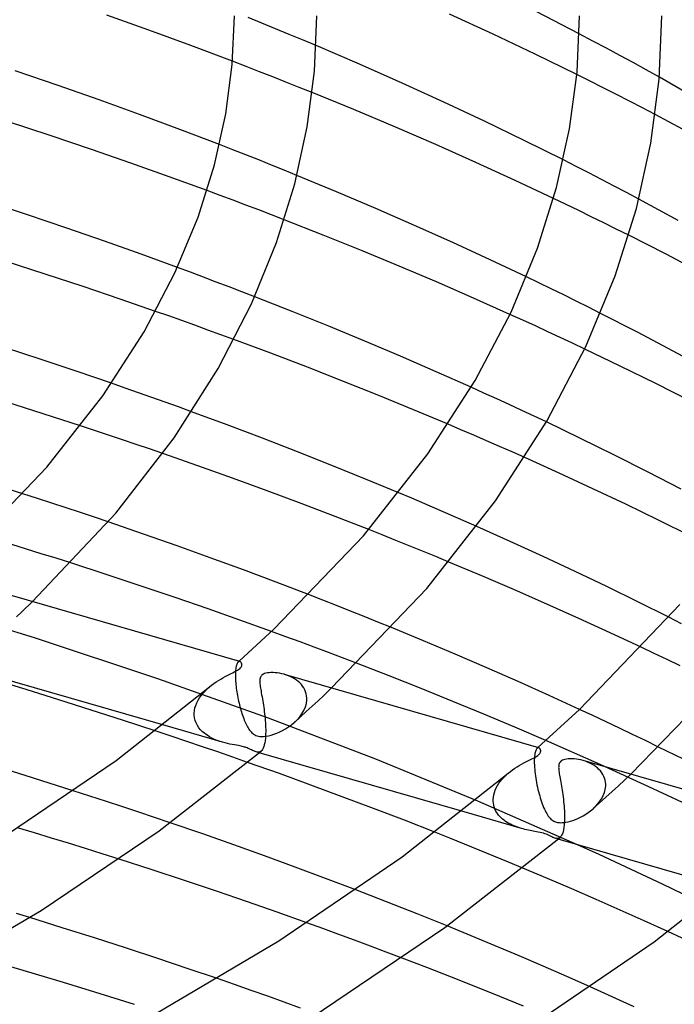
# Model space of a CAD drawing. Header units: millimetres. Extents: x -221 to 221, y -112 to 248.
# Tile 68 of 79: x 105 to 137, y 115 to 163. Entities that reach past the tile are written whole.
import ezdxf

# ---------------------------------------------------------------- set-up
doc = ezdxf.new("R2010")
doc.units = ezdxf.units.MM
doc.layers.add('HIDDEN', color=7, linetype='Continuous')
doc.layers.add('THICK', color=7, linetype='Continuous')

msp = doc.modelspace()

# ---------------------------------------------------------------- linework, layer by layer
at = {"layer": 'HIDDEN'}
for p, q in [((116.589, 162.456), (115.922, 162.726)), ((117.25, 162.186), (116.589, 162.456)), ((117.906, 161.915), (117.25, 162.186)), ((118.562, 161.641), (117.906, 161.915)), ((119.217, 161.366), (118.562, 161.641)), ((132.654, 161.591), (131.988, 161.943)), ((133.311, 161.241), (132.654, 161.591)), ((133.96, 160.891), (133.311, 161.241)), ((134.6, 160.543), (133.96, 160.891)), ((115.815, 160.353), (115.161, 160.605)), ((116.465, 160.101), (115.815, 160.353)), ((135.23, 160.195), (134.6, 160.543)), ((135.875, 159.835), (135.23, 160.195)), ((117.112, 159.848), (116.465, 160.101)), ((117.755, 159.594), (117.112, 159.848)), ((132.515, 159.643), (131.871, 159.964)), ((118.394, 159.339), (117.755, 159.594)), ((119.028, 159.085), (118.394, 159.339)), ((133.155, 159.32), (132.515, 159.643)), ((133.792, 158.996), (133.155, 159.32)), ((134.425, 158.671), (133.792, 158.996)), ((135.053, 158.345), (134.425, 158.671)), ((135.676, 158.019), (135.053, 158.345)), ((115.169, 156.313), (114.532, 156.56)), ((115.801, 156.065), (115.169, 156.313)), ((116.43, 155.816), (115.801, 156.065)), ((117.054, 155.567), (116.43, 155.816)), ((117.673, 155.318), (117.054, 155.567)), ((131.842, 155.5), (131.221, 155.816)), ((132.46, 155.183), (131.842, 155.5)), ((118.288, 155.068), (117.673, 155.318)), ((133.073, 154.866), (132.46, 155.183)), ((133.681, 154.548), (133.073, 154.866)), ((134.283, 154.231), (133.681, 154.548)), ((114.556, 154.094), (113.926, 154.328)), ((115.184, 153.859), (114.556, 154.094)), ((134.879, 153.914), (134.283, 154.231)), ((115.81, 153.623), (115.184, 153.859)), ((116.433, 153.386), (115.81, 153.623)), ((131.356, 153.65), (130.746, 153.942)), ((131.965, 153.355), (131.356, 153.65)), ((117.054, 153.148), (116.433, 153.386)), ((117.672, 152.909), (117.054, 153.148)), ((132.574, 153.058), (131.965, 153.355)), ((133.181, 152.759), (132.574, 153.058)), ((133.787, 152.459), (133.181, 152.759)), ((134.39, 152.157), (133.787, 152.459)), ((113.119, 150.36), (112.489, 150.594)), ((113.748, 150.125), (113.119, 150.36)), ((114.374, 149.889), (113.748, 150.125)), ((130.031, 149.848), (129.428, 150.138)), ((114.998, 149.652), (114.374, 149.889)), ((115.619, 149.414), (114.998, 149.652)), ((130.633, 149.555), (130.031, 149.848)), ((116.237, 149.175), (115.619, 149.414)), ((131.234, 149.26), (130.633, 149.555)), ((131.833, 148.963), (131.234, 149.26)), ((132.43, 148.665), (131.833, 148.963)), ((112.063, 148.239), (111.426, 148.463)), ((112.698, 148.014), (112.063, 148.239)), ((129.244, 148.037), (128.627, 148.317)), ((133.024, 148.365), (132.43, 148.665)), ((113.332, 147.786), (112.698, 148.014)), ((113.966, 147.557), (113.332, 147.786)), ((129.857, 147.757), (129.244, 148.037)), ((130.464, 147.476), (129.857, 147.757)), ((114.598, 147.327), (113.966, 147.557)), ((115.229, 147.095), (114.598, 147.327)), ((131.067, 147.196), (130.464, 147.476)), ((131.665, 146.915), (131.067, 147.196)), ((132.256, 146.635), (131.665, 146.915)), ((109.951, 144.741), (109.29, 144.971)), ((110.6, 144.514), (109.951, 144.741)), ((111.245, 144.285), (110.6, 144.514)), ((127.365, 144.497), (126.745, 144.778)), ((127.981, 144.216), (127.365, 144.497)), ((111.89, 144.054), (111.245, 144.285)), ((112.533, 143.822), (111.89, 144.054)), ((128.593, 143.935), (127.981, 144.216)), ((129.199, 143.654), (128.593, 143.935)), ((113.176, 143.588), (112.533, 143.822)), ((129.799, 143.373), (129.199, 143.654)), ((126.248, 142.717), (125.623, 142.983)), ((130.393, 143.092), (129.799, 143.373)), ((108.467, 142.677), (107.783, 142.902)), ((109.145, 142.452), (108.467, 142.677)), ((126.872, 142.449), (126.248, 142.717)), ((109.816, 142.228), (109.145, 142.452)), ((110.479, 142.004), (109.816, 142.228)), ((111.133, 141.781), (110.479, 142.004)), ((127.493, 142.179), (126.872, 142.449)), ((128.112, 141.909), (127.493, 142.179)), ((111.777, 141.56), (111.133, 141.781)), ((128.728, 141.637), (128.112, 141.909)), ((129.341, 141.365), (128.728, 141.637)), ((105.692, 139.376), (104.984, 139.604)), ((123.863, 139.385), (123.227, 139.653)), ((106.395, 139.147), (105.692, 139.376)), ((107.092, 138.918), (106.395, 139.147)), ((124.498, 139.115), (123.863, 139.385)), ((107.78, 138.69), (107.092, 138.918)), ((108.46, 138.463), (107.78, 138.69)), ((125.131, 138.843), (124.498, 139.115)), ((125.763, 138.57), (125.131, 138.843)), ((109.131, 138.237), (108.46, 138.463)), ((126.391, 138.296), (125.763, 138.57)), ((127.017, 138.02), (126.391, 138.296)), ((122.428, 137.606), (121.768, 137.867)), ((123.084, 137.344), (122.428, 137.606)), ((123.735, 137.081), (123.084, 137.344)), ((105.164, 136.922), (104.447, 137.145)), ((105.88, 136.698), (105.164, 136.922)), ((124.381, 136.819), (123.735, 137.081)), ((125.021, 136.556), (124.381, 136.819)), ((106.594, 136.472), (105.88, 136.698)), ((107.305, 136.245), (106.594, 136.472)), ((125.659, 136.292), (125.021, 136.556)), ((105.555, 132.604), (99.272, 134.526)), ((104.932, 133.867), (105.445, 134.369)), ((119.536, 134.446), (118.855, 134.711)), ((120.214, 134.18), (119.536, 134.446)), ((104.675, 133.626), (104.932, 133.867)), ((120.887, 133.914), (120.214, 134.18)), ((121.555, 133.647), (120.887, 133.914)), ((122.218, 133.38), (121.555, 133.647)), ((136.957, 133.298), (136.337, 133.613)), ((117.745, 132.664), (117.052, 132.917)), ((122.875, 133.113), (122.218, 133.38)), ((111.543, 130.624), (105.555, 132.604)), ((118.436, 132.409), (117.745, 132.664)), ((119.126, 132.152), (118.436, 132.409)), ((119.813, 131.894), (119.126, 132.152)), ((135.627, 131.856), (134.992, 132.156)), ((120.497, 131.635), (119.813, 131.894)), ((121.178, 131.374), (120.497, 131.635)), ((136.256, 131.554), (135.627, 131.856)), ((136.884, 131.251), (136.256, 131.554)), ((115.31, 131.034), (115.304, 130.955)), ((115.318, 131.106), (115.31, 131.034)), ((115.328, 131.17), (115.318, 131.106)), ((115.34, 131.228), (115.328, 131.17)), ((115.353, 131.279), (115.34, 131.228)), ((115.368, 131.323), (115.353, 131.279)), ((115.384, 131.361), (115.368, 131.323)), ((115.401, 131.393), (115.384, 131.361)), ((115.419, 131.418), (115.401, 131.393)), ((115.438, 131.438), (115.419, 131.418)), ((115.437, 131.438), (115.444, 131.444)), ((115.451, 131.449), (115.438, 131.438)), ((115.444, 131.444), (115.45, 131.449)), ((115.45, 131.449), (115.457, 131.455)), ((115.465, 131.456), (115.451, 131.449)), ((115.457, 131.455), (115.463, 131.461)), ((115.463, 131.461), (115.47, 131.467)), ((115.479, 131.461), (115.465, 131.456)), ((115.47, 131.467), (115.477, 131.473)), ((115.493, 131.463), (115.479, 131.461)), ((115.507, 131.463), (115.493, 131.463)), ((115.52, 131.46), (115.507, 131.463)), ((116.909, 128.709), (111.543, 130.624)), ((115.3, 130.869), (115.299, 130.778)), ((115.299, 130.778), (115.301, 130.681)), ((115.304, 130.955), (115.3, 130.869)), ((115.301, 130.681), (115.301, 130.667)), ((115.301, 130.667), (115.302, 130.653)), ((115.302, 130.653), (115.302, 130.639)), ((115.302, 130.639), (115.303, 130.625)), ((115.303, 130.625), (115.304, 130.61)), ((115.304, 130.61), (115.304, 130.595)), ((115.304, 130.595), (115.309, 130.513)), ((117.778, 130.806), (117.671, 130.839)), ((117.883, 130.767), (117.778, 130.806)), ((117.984, 130.723), (117.883, 130.767)), ((118.082, 130.673), (117.984, 130.723)), ((118.176, 130.618), (118.082, 130.673)), ((118.265, 130.558), (118.176, 130.618)), ((118.349, 130.492), (118.265, 130.558)), ((113.827, 130.029), (113.931, 130.131)), ((113.931, 130.131), (114.04, 130.227)), ((115.309, 130.513), (115.316, 130.429)), ((115.316, 130.429), (115.323, 130.343)), ((115.323, 130.343), (115.333, 130.256)), ((115.333, 130.256), (115.344, 130.167)), ((115.344, 130.167), (115.356, 130.077)), ((115.356, 130.077), (115.37, 129.986)), ((118.428, 130.421), (118.349, 130.492)), ((118.5, 130.345), (118.428, 130.421)), ((118.564, 130.264), (118.5, 130.345)), ((118.621, 130.177), (118.564, 130.264)), ((118.67, 130.085), (118.621, 130.177)), ((118.709, 129.989), (118.67, 130.085)), ((119.59, 129.812), (119.97, 130.176)), ((113.426, 129.458), (113.488, 129.58)), ((113.488, 129.58), (113.56, 129.698)), ((113.56, 129.698), (113.641, 129.813)), ((113.641, 129.813), (113.731, 129.923)), ((113.731, 129.923), (113.827, 130.029)), ((115.37, 129.986), (115.385, 129.895)), ((115.385, 129.895), (115.401, 129.804)), ((115.401, 129.804), (115.418, 129.713)), ((115.418, 129.713), (115.437, 129.623)), ((115.437, 129.623), (115.456, 129.533)), ((118.738, 129.89), (118.709, 129.989)), ((118.757, 129.787), (118.738, 129.89)), ((118.743, 129.426), (118.765, 129.596)), ((118.766, 129.681), (118.757, 129.787)), ((118.765, 129.611), (118.766, 129.625)), ((118.765, 129.596), (118.765, 129.611)), ((118.766, 129.667), (118.766, 129.681)), ((118.766, 129.653), (118.766, 129.667)), ((118.766, 129.639), (118.766, 129.653)), ((118.766, 129.625), (118.766, 129.639)), ((119.309, 129.55), (119.59, 129.812)), ((113.314, 129.079), (113.338, 129.206)), ((113.338, 129.206), (113.376, 129.333)), ((113.376, 129.333), (113.426, 129.458)), ((115.456, 129.533), (115.477, 129.444)), ((115.477, 129.444), (115.499, 129.356)), ((115.499, 129.356), (115.521, 129.269)), ((115.521, 129.269), (115.544, 129.183)), ((115.544, 129.183), (115.568, 129.098)), ((115.568, 129.098), (115.593, 129.015)), ((118.531, 128.929), (118.623, 129.089)), ((118.623, 129.089), (118.695, 129.256)), ((118.695, 129.256), (118.743, 129.426)), ((118.74, 129.028), (119.026, 129.289)), ((119.026, 129.289), (119.309, 129.55)), ((132.654, 128.835), (132.001, 129.139)), ((113.303, 128.937), (113.304, 128.952)), ((113.303, 128.922), (113.303, 128.937)), ((113.303, 128.907), (113.303, 128.922)), ((113.303, 128.893), (113.303, 128.907)), ((113.304, 128.878), (113.303, 128.893)), ((113.304, 128.952), (113.314, 129.079)), ((113.304, 128.863), (113.304, 128.878)), ((113.319, 128.729), (113.304, 128.863)), ((113.35, 128.6), (113.319, 128.729)), ((115.593, 129.015), (115.619, 128.933)), ((115.619, 128.933), (115.646, 128.852)), ((115.646, 128.852), (115.674, 128.773)), ((115.674, 128.773), (115.702, 128.696)), ((115.702, 128.696), (115.732, 128.621)), ((115.732, 128.621), (115.762, 128.548)), ((122.109, 126.718), (116.909, 128.709)), ((118.153, 128.5), (118.293, 128.633)), ((118.163, 128.508), (118.452, 128.768)), ((118.293, 128.633), (118.42, 128.777)), ((118.42, 128.777), (118.531, 128.929)), ((118.452, 128.768), (118.74, 129.028)), ((133.301, 128.532), (132.654, 128.835)), ((114.673, 127.541), (111.77, 128.379)), ((113.396, 128.476), (113.35, 128.6)), ((113.456, 128.357), (113.396, 128.476)), ((113.529, 128.246), (113.456, 128.357)), ((113.613, 128.143), (113.529, 128.246)), ((113.708, 128.047), (113.613, 128.143)), ((115.762, 128.548), (115.792, 128.479)), ((115.792, 128.479), (115.824, 128.412)), ((115.824, 128.412), (115.855, 128.35)), ((115.855, 128.35), (115.887, 128.29)), ((115.887, 128.29), (115.92, 128.234)), ((115.92, 128.234), (115.953, 128.182)), ((115.953, 128.182), (115.987, 128.133)), ((115.987, 128.133), (116.021, 128.088)), ((117.593, 128.118), (117.737, 128.198)), ((117.737, 128.198), (117.88, 128.289)), ((117.88, 128.289), (118.019, 128.389)), ((118.019, 128.389), (118.153, 128.5)), ((133.94, 128.228), (133.301, 128.532)), ((134.574, 127.925), (133.94, 128.228)), ((112.184, 127.839), (111.409, 128.098)), ((112.949, 127.582), (112.184, 127.839)), ((113.811, 127.958), (113.708, 128.047)), ((113.922, 127.877), (113.811, 127.958)), ((114.039, 127.804), (113.922, 127.877)), ((114.16, 127.738), (114.039, 127.804)), ((114.286, 127.68), (114.16, 127.738)), ((114.414, 127.627), (114.286, 127.68)), ((116.021, 128.088), (116.057, 128.046)), ((116.057, 128.046), (116.096, 128.006)), ((116.096, 128.006), (116.139, 127.967)), ((116.139, 127.967), (116.186, 127.932)), ((116.186, 127.932), (116.238, 127.901)), ((116.238, 127.901), (116.294, 127.874)), ((116.294, 127.874), (116.354, 127.853)), ((116.354, 127.853), (116.418, 127.837)), ((116.418, 127.837), (116.487, 127.827)), ((116.487, 127.827), (116.567, 127.822)), ((116.567, 127.822), (116.663, 127.825)), ((116.663, 127.825), (116.777, 127.837)), ((116.777, 127.837), (116.901, 127.86)), ((116.901, 127.86), (117.032, 127.892)), ((117.032, 127.892), (117.168, 127.934)), ((117.168, 127.934), (117.307, 127.986)), ((117.307, 127.986), (117.449, 128.047)), ((117.449, 128.047), (117.593, 128.118)), ((135.207, 127.619), (134.574, 127.925)), ((113.704, 127.325), (112.949, 127.582)), ((114.447, 127.07), (113.704, 127.325)), ((114.543, 127.581), (114.414, 127.627)), ((114.674, 127.541), (114.543, 127.581)), ((114.797, 127.508), (114.674, 127.541)), ((114.918, 127.479), (114.797, 127.508)), ((115.036, 127.453), (114.918, 127.479)), ((115.15, 127.431), (115.036, 127.453)), ((115.258, 127.411), (115.15, 127.431)), ((115.357, 127.393), (115.258, 127.411)), ((115.443, 127.377), (115.357, 127.393)), ((115.516, 127.363), (115.443, 127.377)), ((115.577, 127.35), (115.516, 127.363)), ((115.632, 127.337), (115.577, 127.35)), ((115.685, 127.324), (115.632, 127.337)), ((115.735, 127.31), (115.685, 127.324)), ((115.783, 127.296), (115.735, 127.31)), ((115.83, 127.28), (115.783, 127.296)), ((115.877, 127.262), (115.83, 127.28)), ((115.926, 127.242), (115.877, 127.262)), ((115.976, 127.22), (115.926, 127.242)), ((116.028, 127.196), (115.976, 127.22)), ((116.078, 127.171), (116.028, 127.196)), ((129.892, 127.177), (129.876, 127.14)), ((129.909, 127.207), (129.892, 127.177)), ((129.927, 127.232), (129.909, 127.207)), ((129.945, 127.251), (129.927, 127.232)), ((129.944, 127.251), (129.951, 127.256)), ((129.958, 127.261), (129.945, 127.251)), ((129.951, 127.256), (129.957, 127.262)), ((129.957, 127.262), (129.964, 127.268)), ((129.972, 127.269), (129.958, 127.261)), ((129.964, 127.268), (129.97, 127.273)), ((129.97, 127.273), (129.977, 127.279)), ((129.986, 127.274), (129.972, 127.269)), ((129.977, 127.279), (129.983, 127.285)), ((130, 127.276), (129.986, 127.274)), ((130.013, 127.275), (130, 127.276)), ((130.026, 127.273), (130.013, 127.275)), ((132.999, 126.461), (130.364, 127.624)), ((135.839, 127.31), (135.207, 127.619)), ((115.178, 126.816), (114.447, 127.07)), ((115.895, 126.565), (115.178, 126.816)), ((116.127, 127.146), (116.078, 127.171)), ((116.173, 127.123), (116.127, 127.146)), ((116.219, 127.102), (116.173, 127.123)), ((116.262, 127.084), (116.219, 127.102)), ((116.305, 127.07), (116.262, 127.084)), ((116.349, 127.06), (116.305, 127.07)), ((116.451, 127.028), (116.305, 127.07)), ((116.391, 127.055), (116.349, 127.06)), ((116.432, 127.057), (116.391, 127.055)), ((116.471, 127.066), (116.432, 127.057)), ((116.509, 127.083), (116.471, 127.066)), ((116.545, 127.108), (116.509, 127.083)), ((127.073, 124.683), (122.109, 126.718)), ((129.812, 126.774), (129.808, 126.687)), ((129.818, 126.853), (129.812, 126.774)), ((129.826, 126.925), (129.818, 126.853)), ((129.836, 126.989), (129.826, 126.925)), ((129.848, 127.046), (129.836, 126.989)), ((129.862, 127.096), (129.848, 127.046)), ((129.876, 127.14), (129.862, 127.096)), ((129.808, 126.687), (129.807, 126.593)), ((129.807, 126.593), (129.808, 126.494)), ((129.808, 126.494), (129.809, 126.48)), ((129.809, 126.48), (129.809, 126.465)), ((129.809, 126.465), (129.81, 126.451)), ((129.81, 126.451), (129.81, 126.437)), ((129.81, 126.437), (129.811, 126.422)), ((129.811, 126.422), (129.812, 126.407)), ((129.812, 126.407), (129.817, 126.313)), ((129.817, 126.313), (129.825, 126.215)), ((132.286, 126.617), (132.176, 126.652)), ((132.394, 126.577), (132.286, 126.617)), ((132.498, 126.531), (132.394, 126.577)), ((132.598, 126.48), (132.498, 126.531)), ((132.693, 126.424), (132.598, 126.48)), ((132.784, 126.362), (132.693, 126.424)), ((132.868, 126.295), (132.784, 126.362)), ((132.946, 126.223), (132.868, 126.295)), ((133.017, 126.146), (132.946, 126.223)), ((135.569, 125.286), (132.999, 126.461)), ((128.169, 125.653), (128.253, 125.754)), ((128.253, 125.754), (128.345, 125.852)), ((128.345, 125.852), (128.442, 125.947)), ((128.442, 125.947), (128.544, 126.038)), ((129.825, 126.215), (129.835, 126.113)), ((129.835, 126.113), (129.847, 126.009)), ((129.847, 126.009), (129.861, 125.904)), ((129.861, 125.904), (129.877, 125.797)), ((129.877, 125.797), (129.895, 125.688)), ((133.08, 126.064), (133.017, 126.146)), ((133.135, 125.977), (133.08, 126.064)), ((133.182, 125.886), (133.135, 125.977)), ((133.219, 125.792), (133.182, 125.886)), ((133.247, 125.695), (133.219, 125.792)), ((134.19, 125.703), (134.49, 125.984)), ((127.911, 125.217), (127.962, 125.33)), ((127.962, 125.33), (128.023, 125.44)), ((128.023, 125.44), (128.092, 125.548)), ((128.092, 125.548), (128.169, 125.653)), ((129.895, 125.688), (129.915, 125.579)), ((129.915, 125.579), (129.937, 125.47)), ((129.937, 125.47), (129.96, 125.362)), ((129.96, 125.362), (129.985, 125.254)), ((133.265, 125.595), (133.247, 125.695)), ((133.253, 125.254), (133.272, 125.409)), ((133.273, 125.493), (133.265, 125.595)), ((133.272, 125.409), (133.273, 125.423)), ((133.273, 125.479), (133.273, 125.493)), ((133.273, 125.465), (133.273, 125.479)), ((133.273, 125.451), (133.273, 125.465)), ((133.273, 125.437), (133.273, 125.451)), ((133.273, 125.423), (133.273, 125.437)), ((133.588, 125.147), (133.89, 125.425)), ((133.89, 125.425), (134.19, 125.703)), ((138.053, 124.111), (135.569, 125.286)), ((108.238, 124.926), (107.429, 125.187)), ((109.039, 124.665), (108.238, 124.926)), ((127.811, 124.764), (127.82, 124.877)), ((127.82, 124.877), (127.839, 124.99)), ((127.839, 124.99), (127.87, 125.104)), ((127.87, 125.104), (127.911, 125.217)), ((129.985, 125.254), (130.011, 125.147)), ((130.011, 125.147), (130.039, 125.041)), ((130.039, 125.041), (130.068, 124.937)), ((130.068, 124.937), (130.098, 124.836)), ((130.098, 124.836), (130.129, 124.737)), ((132.976, 124.594), (133.283, 124.871)), ((132.991, 124.673), (133.08, 124.809)), ((133.08, 124.809), (133.155, 124.952)), ((133.155, 124.952), (133.213, 125.101)), ((133.213, 125.101), (133.253, 125.254)), ((133.283, 124.871), (133.588, 125.147)), ((109.83, 124.405), (109.039, 124.665)), ((110.612, 124.146), (109.83, 124.405)), ((131.9, 122.568), (127.073, 124.683)), ((127.81, 124.734), (127.811, 124.749)), ((127.811, 124.719), (127.81, 124.734)), ((127.811, 124.749), (127.811, 124.764)), ((127.811, 124.705), (127.811, 124.719)), ((127.811, 124.69), (127.811, 124.705)), ((127.812, 124.675), (127.811, 124.69)), ((127.82, 124.581), (127.812, 124.675)), ((127.837, 124.49), (127.82, 124.581)), ((127.861, 124.401), (127.837, 124.49)), ((127.892, 124.315), (127.861, 124.401)), ((127.93, 124.232), (127.892, 124.315)), ((130.129, 124.737), (130.16, 124.642)), ((130.16, 124.642), (130.193, 124.55)), ((130.193, 124.55), (130.227, 124.462)), ((130.227, 124.462), (130.261, 124.377)), ((130.261, 124.377), (130.296, 124.297)), ((132.542, 124.214), (132.656, 124.309)), ((132.656, 124.309), (132.777, 124.422)), ((132.667, 124.319), (132.976, 124.594)), ((132.777, 124.422), (132.889, 124.544)), ((132.889, 124.544), (132.991, 124.673)), ((111.381, 123.888), (110.612, 124.146)), ((112.137, 123.633), (111.381, 123.888)), ((129.179, 123.354), (126.288, 124.188)), ((127.973, 124.152), (127.93, 124.232)), ((128.023, 124.077), (127.973, 124.152)), ((128.077, 124.005), (128.023, 124.077)), ((128.137, 123.937), (128.077, 124.005)), ((128.201, 123.872), (128.137, 123.937)), ((128.268, 123.811), (128.201, 123.872)), ((130.296, 124.297), (130.332, 124.22)), ((130.332, 124.22), (130.369, 124.147)), ((130.369, 124.147), (130.407, 124.078)), ((130.407, 124.078), (130.446, 124.014)), ((130.446, 124.014), (130.487, 123.954)), ((130.487, 123.954), (130.529, 123.899)), ((130.529, 123.899), (130.572, 123.848)), ((130.572, 123.848), (130.617, 123.804)), ((131.803, 123.794), (131.927, 123.846)), ((131.927, 123.846), (132.053, 123.906)), ((132.053, 123.906), (132.178, 123.972)), ((132.178, 123.972), (132.302, 124.046)), ((132.302, 124.046), (132.423, 124.126)), ((132.423, 124.126), (132.542, 124.214)), ((105.552, 123.138), (104.73, 123.386)), ((128.339, 123.754), (128.268, 123.811)), ((128.414, 123.7), (128.339, 123.754)), ((128.491, 123.649), (128.414, 123.7)), ((128.571, 123.602), (128.491, 123.649)), ((128.653, 123.558), (128.571, 123.602)), ((128.738, 123.516), (128.653, 123.558)), ((128.824, 123.478), (128.738, 123.516)), ((128.912, 123.443), (128.824, 123.478)), ((129.001, 123.41), (128.912, 123.443)), ((129.091, 123.38), (129.001, 123.41)), ((129.18, 123.353), (129.091, 123.38)), ((129.268, 123.329), (129.18, 123.353)), ((130.617, 123.804), (130.662, 123.767)), ((130.662, 123.767), (130.706, 123.736)), ((130.706, 123.736), (130.749, 123.71)), ((130.749, 123.71), (130.792, 123.69)), ((130.792, 123.69), (130.836, 123.673)), ((130.836, 123.673), (130.882, 123.659)), ((130.882, 123.659), (130.929, 123.649)), ((130.929, 123.649), (130.979, 123.641)), ((130.979, 123.641), (131.032, 123.637)), ((131.032, 123.637), (131.092, 123.635)), ((131.092, 123.635), (131.163, 123.637)), ((131.163, 123.637), (131.247, 123.645)), ((131.247, 123.645), (131.345, 123.66)), ((131.345, 123.66), (131.452, 123.682)), ((131.452, 123.682), (131.565, 123.712)), ((131.565, 123.712), (131.682, 123.749)), ((131.682, 123.749), (131.803, 123.794)), ((106.374, 122.887), (105.552, 123.138)), ((107.196, 122.633), (106.374, 122.887)), ((125.706, 122.882), (124.981, 123.17)), ((126.424, 122.594), (125.706, 122.882)), ((129.355, 123.307), (129.268, 123.329)), ((129.439, 123.288), (129.355, 123.307)), ((129.522, 123.27), (129.439, 123.288)), ((129.602, 123.254), (129.522, 123.27)), ((129.679, 123.239), (129.602, 123.254)), ((129.753, 123.225), (129.679, 123.239)), ((129.831, 123.211), (129.753, 123.225)), ((129.915, 123.196), (129.831, 123.211)), ((130.002, 123.179), (129.915, 123.196)), ((130.089, 123.161), (130.002, 123.179)), ((130.171, 123.142), (130.089, 123.161)), ((130.248, 123.121), (130.171, 123.142)), ((130.321, 123.098), (130.248, 123.121)), ((130.392, 123.071), (130.321, 123.098)), ((130.462, 123.042), (130.392, 123.071)), ((130.53, 123.01), (130.462, 123.042)), ((130.593, 122.978), (130.53, 123.01)), ((130.652, 122.949), (130.593, 122.978)), ((130.708, 122.922), (130.652, 122.949)), ((130.761, 122.9), (130.708, 122.922)), ((130.812, 122.883), (130.761, 122.9)), ((130.958, 122.84), (130.811, 122.883)), ((130.855, 122.873), (130.812, 122.883)), ((130.897, 122.868), (130.855, 122.873)), ((130.977, 122.878), (130.938, 122.87)), ((131.015, 122.894), (130.977, 122.878)), ((131.051, 122.919), (131.015, 122.894)), ((108.017, 122.377), (107.196, 122.633)), ((127.137, 122.305), (126.424, 122.594)), ((130.938, 122.87), (130.897, 122.868)), ((108.836, 122.119), (108.017, 122.377)), ((109.651, 121.86), (108.836, 122.119)), ((127.844, 122.016), (127.137, 122.305)), ((128.547, 121.726), (127.844, 122.016)), ((129.248, 121.433), (128.547, 121.726)), ((121.892, 120.084), (121.139, 120.374)), ((122.64, 119.793), (121.892, 120.084)), ((123.383, 119.501), (122.64, 119.793)), ((105.316, 119.026), (104.677, 119.222)), ((124.12, 119.208), (123.383, 119.501)), ((124.851, 118.915), (124.12, 119.208)), ((119.542, 118.494), (118.767, 118.774)), ((125.577, 118.621), (124.851, 118.915)), ((120.316, 118.212), (119.542, 118.494)), ((121.087, 117.928), (120.316, 118.212)), ((136.978, 118.025), (136.283, 118.346)), ((121.857, 117.642), (121.087, 117.928)), ((122.623, 117.354), (121.857, 117.642)), ((123.386, 117.065), (122.623, 117.354)), ((115.257, 115.773), (114.424, 116.062)), ((116.066, 115.49), (115.257, 115.773)), ((116.867, 115.205), (116.066, 115.49)), ((133.237, 115.337), (132.52, 115.659)), ((133.949, 115.015), (133.237, 115.337)), ((117.668, 114.918), (116.867, 115.205)), ((118.467, 114.629), (117.668, 114.918)), ((134.655, 114.692), (133.949, 115.015))]:
    msp.add_line(p, q, dxfattribs=at)
at = {"layer": 'THICK'}
for p, q in [((111.104, 162.116), (109.054, 162.848)), ((115.147, 160.443), (115.25, 162.817)), ((119.135, 160.128), (119.25, 162.808)), ((127.805, 161.924), (125.694, 162.895)), ((131.988, 161.943), (129.9, 163.021)), ((131.881, 160.079), (132, 162.817)), ((135.867, 159.736), (136, 162.808)), ((113.143, 161.367), (111.104, 162.116)), ((129.851, 160.953), (127.805, 161.924)), ((115.161, 160.605), (113.143, 161.367)), ((121.319, 160.463), (119.217, 161.366)), ((131.871, 159.964), (129.851, 160.953)), ((114.834, 158.052), (115.147, 160.443)), ((123.392, 159.546), (121.319, 160.463)), ((106.694, 159.436), (104.607, 160.148)), ((118.785, 157.425), (119.135, 160.128)), ((131.52, 157.32), (131.881, 160.079)), ((135.461, 156.636), (135.867, 159.736)), ((138.459, 158.346), (135.875, 159.835)), ((108.682, 158.736), (106.694, 159.436)), ((125.419, 158.622), (123.392, 159.546)), ((110.651, 158.024), (108.682, 158.736)), ((121.044, 158.259), (119.028, 159.085)), ((123.042, 157.417), (121.044, 158.259)), ((127.387, 157.698), (125.419, 158.622)), ((112.603, 157.297), (110.651, 158.024)), ((114.289, 155.581), (114.834, 158.052)), ((137.661, 156.959), (135.676, 158.019)), ((106.313, 156.997), (104.244, 157.675)), ((114.532, 156.56), (112.603, 157.297)), ((118.181, 154.651), (118.785, 157.425)), ((125.022, 156.559), (123.042, 157.417)), ((129.312, 156.767), (127.387, 157.698)), ((130.891, 154.47), (131.52, 157.32)), ((108.314, 156.322), (106.313, 156.997)), ((126.973, 155.691), (125.022, 156.559)), ((131.221, 155.816), (129.312, 156.767)), ((134.76, 153.453), (135.461, 156.636)), ((110.226, 155.661), (108.314, 156.322)), ((112.08, 155.001), (110.226, 155.661)), ((113.487, 153.032), (114.289, 155.581)), ((128.885, 154.817), (126.973, 155.691)), ((113.926, 154.328), (112.08, 155.001)), ((120.205, 154.275), (118.288, 155.068)), ((117.298, 151.809), (118.181, 154.651)), ((130.746, 153.942), (128.885, 154.817)), ((129.965, 151.53), (130.891, 154.47)), ((122.111, 153.464), (120.205, 154.275)), ((105.211, 153.147), (103.229, 153.799)), ((136.796, 152.873), (134.879, 153.914)), ((107.126, 152.501), (105.211, 153.147)), ((112.368, 150.334), (113.487, 153.032)), ((123.996, 152.64), (122.111, 153.464)), ((133.732, 150.186), (134.76, 153.453)), ((119.566, 152.164), (117.672, 152.909)), ((125.852, 151.807), (123.996, 152.64)), ((108.953, 151.868), (107.126, 152.501)), ((121.422, 151.415), (119.566, 152.164)), ((136.201, 151.233), (134.39, 152.157)), ((110.725, 151.238), (108.953, 151.868)), ((116.077, 148.824), (117.298, 151.809)), ((127.666, 150.972), (125.852, 151.807)), ((112.489, 150.594), (110.725, 151.238)), ((123.245, 150.66), (121.422, 151.415)), ((128.676, 148.421), (129.965, 151.53)), ((137.974, 150.305), (136.201, 151.233)), ((106.062, 150.273), (104.175, 150.881)), ((125.058, 149.89), (123.245, 150.66)), ((129.428, 150.138), (127.666, 150.972)), ((107.91, 149.664), (106.062, 150.273)), ((110.864, 147.463), (112.368, 150.334)), ((132.312, 146.754), (133.732, 150.186)), ((109.703, 149.059), (107.91, 149.664)), ((126.855, 149.107), (125.058, 149.89)), ((118.054, 148.46), (116.237, 149.175)), ((111.426, 148.463), (109.703, 149.059)), ((114.461, 145.694), (116.077, 148.824)), ((128.627, 148.317), (126.855, 149.107)), ((119.835, 147.743), (118.054, 148.46)), ((126.942, 145.114), (128.676, 148.421)), ((134.81, 147.449), (133.024, 148.365)), ((121.582, 147.02), (119.835, 147.743)), ((108.863, 144.359), (110.864, 147.463)), ((136.554, 146.53), (134.81, 147.449)), ((117.022, 146.426), (115.229, 147.095)), ((123.32, 146.283), (121.582, 147.02)), ((105.88, 146.123), (104.093, 146.706)), ((118.796, 145.748), (117.022, 146.426)), ((130.419, 143.137), (132.312, 146.754)), ((133.982, 145.804), (132.256, 146.635)), ((138.241, 145.616), (136.554, 146.53)), ((107.617, 145.543), (105.88, 146.123)), ((125.044, 145.534), (123.32, 146.283)), ((109.29, 144.971), (107.617, 145.543)), ((112.326, 142.33), (114.461, 145.694)), ((120.546, 145.064), (118.796, 145.748)), ((126.745, 144.778), (125.044, 145.534)), ((135.698, 144.956), (133.982, 145.804)), ((122.265, 144.376), (120.546, 145.064)), ((124.637, 141.542), (126.942, 145.114)), ((137.394, 144.096), (135.698, 144.956)), ((105.058, 143.78), (103.678, 144.214)), ((106.149, 140.904), (108.863, 144.359)), ((123.95, 143.685), (122.265, 144.376)), ((106.429, 143.342), (105.058, 143.78)), ((114.907, 142.948), (113.176, 143.588)), ((125.623, 142.983), (123.95, 143.685)), ((107.783, 142.902), (106.429, 143.342)), ((127.926, 139.265), (130.419, 143.137)), ((132.05, 142.295), (130.393, 143.092)), ((116.622, 142.299), (114.907, 142.948)), ((109.501, 138.672), (112.326, 142.33)), ((118.316, 141.643), (116.622, 142.299)), ((133.698, 141.483), (132.05, 142.295)), ((113.483, 140.964), (111.777, 141.56)), ((119.982, 140.983), (118.316, 141.643)), ((121.512, 137.568), (124.637, 141.542)), ((131.014, 140.61), (129.341, 141.365)), ((135.328, 140.66), (133.698, 141.483)), ((102.366, 136.95), (106.149, 140.904)), ((115.164, 140.363), (113.483, 140.964)), ((121.617, 140.321), (119.982, 140.983)), ((132.654, 139.852), (131.014, 140.61)), ((136.931, 139.831), (135.328, 140.66)), ((116.837, 139.751), (115.164, 140.363)), ((123.227, 139.653), (121.617, 140.321)), ((104.984, 139.604), (103.852, 139.966)), ((118.498, 139.129), (116.837, 139.751)), ((134.255, 139.096), (132.654, 139.852)), ((120.143, 138.501), (118.498, 139.129)), ((124.585, 135.007), (127.926, 139.265)), ((105.445, 134.369), (109.501, 138.672)), ((135.833, 138.332), (134.255, 139.096)), ((110.839, 137.652), (109.131, 138.237)), ((121.768, 137.867), (120.143, 138.501)), ((137.403, 137.555), (135.833, 138.332)), ((128.641, 137.294), (127.017, 138.02)), ((112.469, 137.08), (110.839, 137.652)), ((117.181, 133.042), (121.512, 137.568)), ((130.236, 136.565), (128.641, 137.294)), ((114.081, 136.5), (112.469, 137.08)), ((115.686, 135.911), (114.081, 136.5)), ((127.256, 135.621), (125.659, 136.292)), ((131.795, 135.836), (130.236, 136.565)), ((109.033, 135.685), (107.305, 136.245)), ((117.278, 135.314), (115.686, 135.911)), ((133.319, 135.107), (131.795, 135.836)), ((110.727, 135.125), (109.033, 135.685)), ((118.855, 134.711), (117.278, 135.314)), ((128.843, 134.939), (127.256, 135.621)), ((115.519, 131.46), (103.171, 135.025)), ((112.377, 134.567), (110.727, 135.125)), ((119.97, 130.176), (124.585, 135.007)), ((130.415, 134.249), (128.843, 134.939)), ((134.834, 134.366), (133.319, 135.107)), ((113.97, 134.017), (112.377, 134.567)), ((136.337, 133.613), (134.834, 134.366)), ((115.514, 133.472), (113.97, 134.017)), ((131.968, 133.554), (130.415, 134.249)), ((131.997, 129.136), (136.877, 134.234)), ((117.052, 132.917), (115.514, 133.472)), ((133.495, 132.855), (131.968, 133.554)), ((115.477, 131.473), (117.181, 133.042)), ((124.427, 132.472), (122.875, 133.113)), ((125.972, 131.82), (124.427, 132.472)), ((134.992, 132.156), (133.495, 132.855)), ((127.507, 131.158), (125.972, 131.82)), ((111.77, 128.379), (101.943, 131.216)), ((115.312, 130.988), (115.365, 131.018)), ((115.365, 131.018), (115.409, 131.044)), ((115.409, 131.044), (115.446, 131.068)), ((115.446, 131.068), (115.478, 131.091)), ((115.478, 131.091), (115.507, 131.114)), ((115.507, 131.114), (115.545, 131.152)), ((115.538, 131.452), (115.52, 131.46)), ((115.554, 131.441), (115.538, 131.452)), ((115.545, 131.152), (115.574, 131.188)), ((115.569, 131.426), (115.554, 131.441)), ((115.582, 131.408), (115.569, 131.426)), ((115.574, 131.188), (115.593, 131.223)), ((115.593, 131.388), (115.582, 131.408)), ((115.602, 131.365), (115.593, 131.388)), ((115.593, 131.223), (115.605, 131.256)), ((115.608, 131.341), (115.602, 131.365)), ((115.605, 131.256), (115.61, 131.287)), ((115.611, 131.316), (115.608, 131.341)), ((115.61, 131.287), (115.611, 131.316)), ((122.76, 130.761), (121.178, 131.374)), ((129.027, 130.489), (127.507, 131.158)), ((134.49, 125.984), (139.546, 131.206)), ((105.138, 130.1), (103.549, 130.583)), ((114.364, 130.47), (114.475, 130.542)), ((114.475, 130.542), (114.585, 130.608)), ((114.585, 130.608), (114.694, 130.67)), ((114.694, 130.67), (114.799, 130.727)), ((114.799, 130.727), (114.9, 130.779)), ((114.9, 130.779), (114.997, 130.828)), ((114.997, 130.828), (115.088, 130.874)), ((115.088, 130.874), (115.172, 130.916)), ((115.172, 130.916), (115.248, 130.954)), ((115.248, 130.954), (115.312, 130.988)), ((116.484, 130.555), (116.482, 130.497)), ((116.489, 130.609), (116.484, 130.555)), ((116.5, 130.66), (116.489, 130.609)), ((116.515, 130.703), (116.5, 130.66)), ((116.535, 130.741), (116.515, 130.703)), ((116.559, 130.773), (116.535, 130.741)), ((116.588, 130.802), (116.559, 130.773)), ((116.624, 130.829), (116.588, 130.802)), ((116.667, 130.853), (116.624, 130.829)), ((116.718, 130.874), (116.667, 130.853)), ((116.78, 130.893), (116.718, 130.874)), ((116.853, 130.908), (116.78, 130.893)), ((116.937, 130.918), (116.853, 130.908)), ((117.027, 130.924), (116.937, 130.918)), ((117.125, 130.924), (117.027, 130.924)), ((117.227, 130.919), (117.125, 130.924)), ((117.334, 130.908), (117.227, 130.919)), ((117.445, 130.891), (117.334, 130.908)), ((117.557, 130.868), (117.445, 130.891)), ((117.671, 130.839), (117.557, 130.868)), ((130.025, 127.273), (117.677, 130.837)), ((124.32, 130.143), (122.76, 130.761)), ((106.727, 129.607), (105.138, 130.1)), ((109.506, 126.663), (114.039, 130.227)), ((114.04, 130.227), (114.145, 130.312)), ((114.145, 130.312), (114.253, 130.393)), ((114.253, 130.393), (114.364, 130.47)), ((116.482, 130.497), (116.485, 130.439)), ((116.485, 130.439), (116.489, 130.379)), ((116.489, 130.379), (116.496, 130.315)), ((116.496, 130.315), (116.506, 130.247)), ((116.506, 130.247), (116.517, 130.175)), ((116.517, 130.175), (116.529, 130.099)), ((116.529, 130.099), (116.543, 130.018)), ((125.854, 129.523), (124.32, 130.143)), ((130.526, 129.815), (129.027, 130.489)), ((108.307, 129.107), (106.727, 129.607)), ((116.543, 130.018), (116.558, 129.933)), ((116.558, 129.933), (116.574, 129.843)), ((116.574, 129.843), (116.591, 129.75)), ((116.591, 129.75), (116.608, 129.653)), ((116.608, 129.653), (116.625, 129.554)), ((132.001, 129.139), (130.526, 129.815)), ((109.87, 128.603), (108.307, 129.107)), ((116.625, 129.554), (116.641, 129.453)), ((116.641, 129.453), (116.658, 129.349)), ((116.658, 129.349), (116.673, 129.244)), ((116.673, 129.244), (116.688, 129.137)), ((116.688, 129.137), (116.703, 129.029)), ((127.365, 128.9), (125.854, 129.523)), ((129.983, 127.285), (131.997, 129.136)), ((116.703, 129.029), (116.716, 128.92)), ((116.716, 128.92), (116.728, 128.81)), ((116.728, 128.81), (116.739, 128.699)), ((116.739, 128.699), (116.749, 128.589)), ((128.868, 128.267), (127.365, 128.9)), ((111.409, 128.098), (109.87, 128.603)), ((116.749, 128.589), (116.756, 128.479)), ((116.756, 128.479), (116.763, 128.37)), ((116.763, 128.37), (116.767, 128.261)), ((116.767, 128.261), (116.769, 128.155)), ((116.769, 128.155), (116.77, 128.051)), ((130.364, 127.624), (128.868, 128.267)), ((116.756, 127.735), (116.742, 127.616)), ((116.765, 127.864), (116.756, 127.735)), ((116.766, 127.893), (116.765, 127.879)), ((116.765, 127.879), (116.765, 127.864)), ((116.767, 127.908), (116.766, 127.893)), ((116.768, 127.937), (116.767, 127.922)), ((116.767, 127.922), (116.767, 127.908)), ((116.77, 128.051), (116.768, 127.951)), ((116.768, 127.951), (116.768, 127.937)), ((116.618, 127.195), (116.584, 127.146)), ((116.65, 127.255), (116.618, 127.195)), ((116.678, 127.328), (116.65, 127.255)), ((116.703, 127.412), (116.678, 127.328)), ((116.725, 127.508), (116.703, 127.412)), ((116.742, 127.616), (116.725, 127.508)), ((130.043, 127.266), (130.026, 127.273)), ((130.058, 127.255), (130.043, 127.266)), ((130.073, 127.241), (130.058, 127.255)), ((130.086, 127.225), (130.073, 127.241)), ((130.097, 127.206), (130.086, 127.225)), ((130.105, 127.185), (130.097, 127.206)), ((130.112, 127.163), (130.105, 127.185)), ((137.044, 126.714), (135.839, 127.31)), ((111.603, 123.241), (116.547, 127.109)), ((126.288, 124.188), (116.451, 127.028)), ((116.584, 127.146), (116.547, 127.109)), ((129.593, 126.685), (129.681, 126.729)), ((129.681, 126.729), (129.761, 126.77)), ((129.761, 126.77), (129.83, 126.807)), ((129.83, 126.807), (129.888, 126.84)), ((129.888, 126.84), (129.937, 126.87)), ((129.937, 126.87), (129.977, 126.898)), ((129.977, 126.898), (130.012, 126.927)), ((130.012, 126.927), (130.047, 126.96)), ((130.047, 126.96), (130.074, 126.992)), ((130.074, 126.992), (130.093, 127.024)), ((130.093, 127.024), (130.106, 127.055)), ((130.106, 127.055), (130.114, 127.084)), ((130.116, 127.139), (130.112, 127.163)), ((130.114, 127.084), (130.117, 127.112)), ((130.117, 127.112), (130.116, 127.139)), ((131.294, 126.707), (131.23, 126.689)), ((131.369, 126.722), (131.294, 126.707)), ((131.453, 126.732), (131.369, 126.722)), ((131.543, 126.737), (131.453, 126.732)), ((131.64, 126.736), (131.543, 126.737)), ((131.742, 126.731), (131.64, 126.736)), ((131.847, 126.72), (131.742, 126.731)), ((131.955, 126.703), (131.847, 126.72)), ((132.065, 126.68), (131.955, 126.703)), ((105.089, 125.927), (103.91, 126.292)), ((104.243, 123.074), (109.506, 126.663)), ((117.433, 126.018), (115.895, 126.565)), ((128.751, 126.199), (128.859, 126.275)), ((128.859, 126.275), (128.969, 126.346)), ((128.969, 126.346), (129.08, 126.413)), ((129.08, 126.413), (129.189, 126.476)), ((129.189, 126.476), (129.296, 126.534)), ((129.296, 126.534), (129.4, 126.588)), ((129.4, 126.588), (129.499, 126.639)), ((129.499, 126.639), (129.593, 126.685)), ((130.99, 126.368), (130.988, 126.316)), ((130.988, 126.316), (130.99, 126.26)), ((130.995, 126.418), (130.99, 126.368)), ((130.99, 126.26), (130.994, 126.202)), ((131.004, 126.464), (130.995, 126.418)), ((131.018, 126.507), (131.004, 126.464)), ((131.037, 126.546), (131.018, 126.507)), ((131.062, 126.582), (131.037, 126.546)), ((131.094, 126.615), (131.062, 126.582)), ((131.132, 126.643), (131.094, 126.615)), ((131.177, 126.667), (131.132, 126.643)), ((131.23, 126.689), (131.177, 126.667)), ((132.176, 126.652), (132.065, 126.68)), ((142.799, 123.585), (132.184, 126.65)), ((106.263, 125.558), (105.089, 125.927)), ((118.965, 125.462), (117.433, 126.018)), ((123.393, 121.98), (128.544, 126.037)), ((128.544, 126.038), (128.646, 126.12)), ((128.646, 126.12), (128.751, 126.199)), ((130.994, 126.202), (131.001, 126.142)), ((131.001, 126.142), (131.009, 126.078)), ((131.009, 126.078), (131.019, 126.01)), ((131.019, 126.01), (131.031, 125.937)), ((131.031, 125.937), (131.044, 125.861)), ((131.044, 125.861), (131.058, 125.78)), ((131.058, 125.78), (131.073, 125.695)), ((107.429, 125.187), (106.263, 125.558)), ((120.489, 124.898), (118.965, 125.462)), ((131.073, 125.695), (131.089, 125.606)), ((131.089, 125.606), (131.106, 125.513)), ((131.106, 125.513), (131.123, 125.416)), ((131.123, 125.416), (131.14, 125.315)), ((131.14, 125.315), (131.156, 125.212)), ((122.002, 124.327), (120.489, 124.898)), ((131.156, 125.212), (131.173, 125.106)), ((131.173, 125.106), (131.189, 124.998)), ((131.189, 124.998), (131.204, 124.889)), ((131.204, 124.889), (131.218, 124.778)), ((123.501, 123.751), (122.002, 124.327)), ((131.218, 124.778), (131.231, 124.665)), ((131.231, 124.665), (131.242, 124.551)), ((131.242, 124.551), (131.253, 124.436)), ((131.253, 124.436), (131.262, 124.322)), ((131.262, 124.322), (131.269, 124.207)), ((131.269, 124.207), (131.274, 124.094)), ((131.274, 124.094), (131.276, 123.981)), ((131.277, 123.87), (131.275, 123.764)), ((131.276, 123.981), (131.277, 123.87)), ((113.714, 123.09), (112.137, 123.633)), ((124.981, 123.17), (123.501, 123.751)), ((131.246, 123.404), (131.225, 123.287)), ((131.262, 123.535), (131.246, 123.404)), ((131.272, 123.677), (131.262, 123.535)), ((131.273, 123.691), (131.272, 123.677)), ((131.274, 123.72), (131.273, 123.705)), ((131.273, 123.705), (131.273, 123.691)), ((131.275, 123.749), (131.274, 123.734)), ((131.274, 123.734), (131.274, 123.72)), ((131.275, 123.764), (131.275, 123.749)), ((105.878, 119.376), (111.603, 123.241)), ((115.22, 122.561), (113.714, 123.09)), ((125.466, 118.541), (131.054, 122.922)), ((131.094, 122.963), (131.051, 122.919)), ((131.134, 123.022), (131.094, 122.963)), ((131.169, 123.095), (131.134, 123.022)), ((131.2, 123.184), (131.169, 123.095)), ((131.225, 123.287), (131.2, 123.184)), ((116.713, 122.026), (115.22, 122.561)), ((139.071, 120.498), (130.958, 122.84)), ((132.955, 122.088), (131.9, 122.568)), ((118.199, 121.482), (116.713, 122.026)), ((117.407, 117.896), (123.393, 121.98)), ((133.995, 121.607), (132.955, 122.088)), ((135.624, 117.858), (141.317, 122.349)), ((111.256, 121.342), (109.651, 121.86)), ((119.675, 120.931), (118.199, 121.482)), ((135.019, 121.126), (133.995, 121.607)), ((112.835, 120.822), (111.256, 121.342)), ((130.441, 120.929), (129.248, 121.433)), ((136.026, 120.647), (135.019, 121.126)), ((114.38, 120.304), (112.835, 120.822)), ((121.139, 120.374), (119.675, 120.931)), ((131.628, 120.42), (130.441, 120.929)), ((137.027, 120.163), (136.026, 120.647)), ((115.882, 119.79), (114.38, 120.304)), ((132.809, 119.906), (131.628, 120.42)), ((117.335, 119.283), (115.882, 119.79)), ((133.979, 119.388), (132.809, 119.906)), ((99.408, 115.605), (105.878, 119.376)), ((118.767, 118.774), (117.335, 119.283)), ((135.138, 118.868), (133.979, 119.388)), ((106.897, 118.534), (105.316, 119.026)), ((126.748, 118.141), (125.577, 118.621)), ((136.283, 118.346), (135.138, 118.868)), ((108.467, 118.037), (106.897, 118.534)), ((118.974, 114.155), (125.466, 118.541)), ((127.913, 117.655), (126.748, 118.141)), ((110.015, 117.537), (108.467, 118.037)), ((110.758, 113.959), (117.407, 117.896)), ((129.075, 117.163), (127.913, 117.655)), ((129, 113.336), (135.624, 117.858)), ((111.531, 117.039), (110.015, 117.537)), ((130.232, 116.666), (129.075, 117.163)), ((113.004, 116.546), (111.531, 117.039)), ((124.592, 116.603), (123.386, 117.065)), ((131.381, 116.164), (130.232, 116.666)), ((105.599, 116.283), (104.403, 116.638)), ((106.8, 115.921), (105.599, 116.283)), ((114.424, 116.062), (113.004, 116.546)), ((125.787, 116.138), (124.592, 116.603)), ((108.003, 115.553), (106.8, 115.921)), ((126.969, 115.67), (125.787, 116.138)), ((132.52, 115.659), (131.381, 116.164)), ((109.204, 115.179), (108.003, 115.553)), ((128.137, 115.201), (126.969, 115.67)), ((110.4, 114.802), (109.204, 115.179)), ((129.289, 114.732), (128.137, 115.201))]:
    msp.add_line(p, q, dxfattribs=at)

doc.saveas('drawing.dxf')
